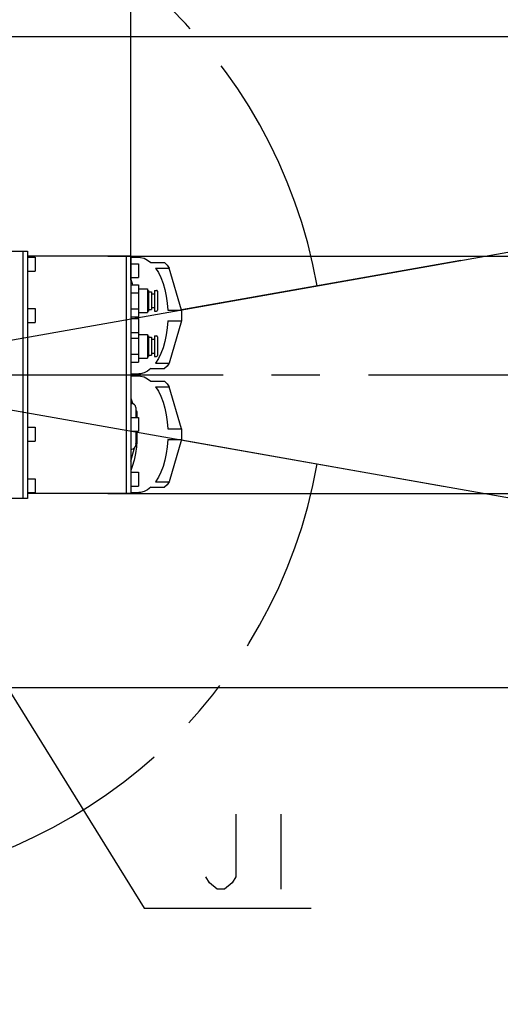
# Model space of a CAD drawing. Header units: millimetres. Extents: x 0 to 594, y 0 to 420.
# Tile 12 of 35: x 124 to 148, y 262 to 312. Entities that reach past the tile are written whole.
import ezdxf

# ---------------------------------------------------------------- set-up
doc = ezdxf.new("R2010")
doc.units = ezdxf.units.MM
doc.header["$LTSCALE"] = 32.67
doc.linetypes.add('CENTER', pattern=[0.6, 0.375, -0.075, 0.075, -0.075])
doc.linetypes.add('PHANTOM', pattern=[0.8, 0.45, -0.05, 0.1, -0.05, 0.1, -0.05])
doc.layers.get('0').update_dxf_attribs({"linetype": 'CONTINUOUS'})
for name, color, linetype in [('CRV', 7, 'CONTINUOUS'), ('DEFAULT_1', 7, 'CENTER'), ('DRA_ITEM', 7, 'CONTINUOUS'), ('DRIV_DIM', 7, 'CONTINUOUS'), ('PARAM_DIM', 7, 'CONTINUOUS')]:
    doc.layers.add(name, color=color, linetype=linetype)
doc.styles.get("Standard").update_dxf_attribs({"font": 'txt', "width": 0.8})
doc.dimstyles.new('DIMSTYLE_18', dxfattribs={"dimtxt": 3.8, "dimasz": 1.8, "dimexe": 0.18, "dimexo": 0.0625, "dimgap": 0.09, "dimtad": 1, "dimlfac": 10, "dimdsep": 46, "dimtxsty": 'STANDARD', "dimblk": 'OPEN', "dimblk1": 'OPEN', "dimblk2": 'OPEN', "dimcen": 0.09, "dimadec": 0, "dimazin": 0, "dimtp": 0.5, "dimtm": 0.5, "dimtfac": 1, "dimtofl": 0, "dimtmove": 0, "dimatfit": 3, "dimldrblk": 'OPEN', "dimfxl": 1, "dimtolj": 1, "dimarcsym": 0})
doc.dimstyles.new('DIMSTYLE_2', dxfattribs={"dimtxt": 3.8, "dimasz": 1.8, "dimexe": 0.18, "dimexo": 0.0625, "dimgap": 0.09, "dimtad": 1, "dimdec": 3, "dimlfac": 10, "dimdsep": 46, "dimtxsty": 'STANDARD', "dimblk": 'OPEN', "dimblk1": 'OPEN', "dimblk2": 'OPEN', "dimcen": 0.09, "dimadec": 0, "dimazin": 0, "dimtp": 0.001, "dimtm": 0.001, "dimtfac": 1, "dimtdec": 3, "dimtofl": 0, "dimtmove": 0, "dimatfit": 3, "dimldrblk": 'OPEN', "dimfxl": 1, "dimtolj": 1, "dimarcsym": 0})
doc.dimstyles.new('DIMSTYLE_3', dxfattribs={"dimtxt": 3.8, "dimasz": 1.8, "dimexe": 0.18, "dimexo": 0.0625, "dimgap": 0.09, "dimtad": 1, "dimdec": 0, "dimlfac": 10, "dimdsep": 46, "dimtxsty": 'STANDARD', "dimblk": 'OPEN', "dimblk1": 'OPEN', "dimblk2": 'OPEN', "dimcen": 0.09, "dimadec": 0, "dimazin": 0, "dimtfac": 1, "dimtdec": 0, "dimtofl": 0, "dimtmove": 0, "dimatfit": 3, "dimldrblk": 'OPEN', "dimfxl": 1, "dimtolj": 1, "dimarcsym": 0})

# ---------------------------------------------------------------- blocks, each defined once
blk = doc.blocks.new('_OPEN')
at = {"color": 0, "linetype": 'BYBLOCK'}
for p, q in [((0, 0), (-1, 0.342)), ((-1, -0.342), (0, 0)), ((-1, 0), (0, 0))]:
    blk.add_line(p, q, dxfattribs=at)
blk = doc.blocks.new('*D4')
at = {"layer": 'DRIV_DIM', "color": 2, "linetype": 'CONTINUOUS'}
for p, q in [((128.268, 300.091), (157.551, 300.091)), ((155.551, 300.091), (155.551, 294.091)), ((155.551, 288.091), (155.551, 294.091)), ((128.268, 288.091), (157.551, 288.091))]:
    blk.add_line(p, q, dxfattribs=at)
at = {"layer": 'DRIV_DIM', "color": 2, "linetype": 'CONTINUOUS', "xscale": 1.8, "yscale": 1.8, "zscale": 1.8}
for p, rotation in [((155.551, 300.091), 90), ((155.551, 288.091), 270)]:
    blk.add_blockref('_OPEN', p, dxfattribs=dict(at, rotation=rotation))
blk = doc.blocks.new('*D5')
at = {"layer": 'DRIV_DIM', "color": 2, "linetype": 'CONTINUOUS'}
for p, q in [((129.435, 298.884), (129.435, 328.714)), ((113.355, 326.714), (121.395, 326.714)), ((129.435, 326.714), (121.395, 326.714))]:
    blk.add_line(p, q, dxfattribs=at)
at = {"layer": 'DRIV_DIM', "color": 2, "linetype": 'CONTINUOUS', "xscale": 1.8, "yscale": 1.8, "zscale": 1.8, "rotation": 180}
blk.add_blockref('_OPEN', (113.355, 326.714), dxfattribs=at)
at = {"layer": 'DRIV_DIM', "color": 2, "linetype": 'CONTINUOUS', "xscale": 1.8, "yscale": 1.8, "zscale": 1.8}
blk.add_blockref('_OPEN', (129.435, 326.714), dxfattribs=at)
blk = doc.blocks.new('*D6')
at = {"layer": 'DRIV_DIM', "color": 2, "linetype": 'CONTINUOUS'}
for p, q in [((177.012, 294.091), (177.012, 286.191)), ((177.012, 278.291), (177.012, 286.191)), ((102.682, 278.291), (179.012, 278.291))]:
    blk.add_line(p, q, dxfattribs=at)
at = {"layer": 'DRIV_DIM', "color": 2, "linetype": 'CONTINUOUS', "xscale": 1.8, "yscale": 1.8, "zscale": 1.8}
for p, rotation in [((177.012, 294.091), 90), ((177.012, 278.291), 270)]:
    blk.add_blockref('_OPEN', p, dxfattribs=dict(at, rotation=rotation))
blk = doc.blocks.new('*D7')
at = {"layer": 'DRIV_DIM', "color": 2, "linetype": 'CONTINUOUS'}
for p, q in [((108.933, 311.206), (179.012, 311.206)), ((177.012, 311.206), (177.012, 302.649)), ((177.012, 294.091), (177.012, 302.649))]:
    blk.add_line(p, q, dxfattribs=at)
at = {"layer": 'DRIV_DIM', "color": 2, "linetype": 'CONTINUOUS', "xscale": 1.8, "yscale": 1.8, "zscale": 1.8}
for p, rotation in [((177.012, 311.206), 90), ((177.012, 294.091), 270)]:
    blk.add_blockref('_OPEN', p, dxfattribs=dict(at, rotation=rotation))
blk = doc.blocks.new('*D74')
at = {"layer": 'PARAM_DIM', "color": 2, "linetype": 'CONTINUOUS'}
for p, q in [((114.832, 294.352), (183.707, 306.496)), ((111.855, 294.091), (41.918, 294.091))]:
    blk.add_line(p, q, dxfattribs=at)
for points in [[(180.797, 307.803), (181.737, 306.149), (182.007, 308.032)], [(43.326, 295.899), (43.918, 294.091), (44.557, 295.883)]]:
    blk.add_lwpolyline(points, dxfattribs=at)
for start, end in [(10, 95), (95, 180)]:
    blk.add_arc((113.355, 294.091), 69.437, start, end, dxfattribs=at)
blk = doc.blocks.new('*D75')
at = {"layer": 'PARAM_DIM', "color": 2, "linetype": 'CONTINUOUS'}
for p, q in [((111.855, 294.091), (41.551, 294.091)), ((114.832, 293.831), (184.069, 281.623))]:
    blk.add_line(p, q, dxfattribs=at)
for points in [[(44.189, 292.299), (43.551, 294.091), (42.958, 292.284)], [(182.369, 280.087), (182.099, 281.97), (181.159, 280.316)]]:
    blk.add_lwpolyline(points, dxfattribs=at)
for start, end in [(180, 265), (265, 350)]:
    blk.add_arc((113.355, 294.091), 69.805, start, end, dxfattribs=at)

msp = doc.modelspace()

# ---------------------------------------------------------------- linework, layer by layer
at = {"color": 7, "linetype": 'CONTINUOUS'}
for p, q in [((118.69317, 300.34135), (124.2051, 300.34135)), ((123.9751, 300.34135), (123.9751, 287.84135)), ((124.2051, 300.34135), (124.2051, 287.84135)), ((129.4351, 300.09135), (124.2051, 300.09135)), ((124.2051, 300.04135), (124.6051, 300.04135)), ((124.6051, 300.04135), (124.6051, 299.34135)), ((129.2051, 300.09135), (129.2051, 288.09135)), ((129.4351, 300.09135), (129.4351, 288.09135)), ((129.4351, 300.03635), (129.84255, 300.03635)), ((129.4351, 299.71135), (129.8351, 299.71135)), ((129.8351, 299.71135), (129.8351, 299.01135)), ((130.45847, 299.76635), (131.15129, 299.76635)), ((124.2051, 299.34135), (124.6051, 299.34135)), ((130.69291, 299.49564), (131.38573, 299.49564)), ((132.00164, 297.36205), (131.38573, 299.49564)), ((129.4351, 299.01135), (129.8351, 299.01135)), ((129.4351, 298.64964), (129.8351, 298.64964)), ((129.4351, 298.24549), (129.8351, 298.24549)), ((129.8351, 298.64964), (129.8351, 297.03306)), ((129.8351, 298.44135), (130.2851, 298.44135)), ((130.2851, 298.44135), (130.2851, 297.24135)), ((130.2851, 298.36635), (130.3351, 298.36635)), ((130.3351, 298.36635), (130.3351, 297.31635)), ((130.3351, 298.29135), (130.4851, 298.29135)), ((130.4851, 298.29135), (130.4851, 297.39135)), ((130.4851, 298.19135), (130.6351, 298.19135)), ((130.6351, 298.36635), (130.7351, 298.36635)), ((130.6351, 298.36635), (130.6351, 297.31635)), ((130.7851, 298.31635), (130.7851, 297.36635)), ((124.2051, 297.44135), (124.6051, 297.44135)), ((124.6051, 297.44135), (124.6051, 296.74135)), ((129.4351, 297.4372), (129.8351, 297.4372)), ((129.8351, 297.24135), (130.2851, 297.24135)), ((130.2851, 297.31635), (130.3351, 297.31635)), ((130.3351, 297.39135), (130.4851, 297.39135)), ((130.4851, 297.49135), (130.6351, 297.49135)), ((130.6351, 297.31635), (130.7351, 297.31635)), ((131.30882, 297.36205), (132.00164, 297.36205)), ((124.2051, 296.74135), (124.6051, 296.74135)), ((129.4351, 297.03306), (129.8351, 297.03306)), ((129.4351, 296.94135), (129.8351, 296.94135)), ((129.8351, 296.94135), (129.8351, 294.73306)), ((131.30882, 296.82064), (132.00164, 296.82064)), ((132.00164, 296.82064), (131.38573, 294.68705)), ((129.4351, 296.24135), (129.8351, 296.24135)), ((129.4351, 295.94549), (129.8351, 295.94549)), ((129.8351, 296.14135), (130.2851, 296.14135)), ((130.2851, 296.14135), (130.2851, 294.94135)), ((130.2851, 296.06635), (130.3351, 296.06635)), ((130.3351, 296.06635), (130.3351, 295.01635)), ((130.3351, 295.99135), (130.4851, 295.99135)), ((130.4851, 295.99135), (130.4851, 295.09135)), ((130.4851, 295.89135), (130.6351, 295.89135)), ((130.6351, 296.06635), (130.7351, 296.06635)), ((130.6351, 296.06635), (130.6351, 295.01635)), ((130.7851, 296.01635), (130.7851, 295.06635)), ((129.4351, 295.1372), (129.8351, 295.1372)), ((129.4351, 294.73306), (129.8351, 294.73306)), ((129.8351, 294.94135), (130.2851, 294.94135)), ((130.2851, 295.01635), (130.3351, 295.01635)), ((130.3351, 295.09135), (130.4851, 295.09135)), ((130.4851, 295.19135), (130.6351, 295.19135)), ((130.6351, 295.01635), (130.7351, 295.01635)), ((130.45847, 294.41635), (131.15129, 294.41635)), ((130.69291, 294.68705), (131.38573, 294.68705)), ((129.4351, 294.14635), (129.84255, 294.14635)), ((129.4351, 294.03635), (129.84255, 294.03635)), ((130.45847, 293.76635), (131.15129, 293.76635)), ((130.69291, 293.49564), (131.38573, 293.49564)), ((132.00164, 291.36205), (131.38573, 293.49564)), ((129.4351, 292.64135), (129.4851, 292.64135)), ((129.6851, 292.44135), (129.6851, 291.94135)), ((129.7551, 291.94135), (129.7551, 292.22135)), ((129.4351, 291.94135), (129.8351, 291.94135)), ((129.8351, 291.94135), (129.8351, 291.24135)), ((124.2051, 291.44135), (124.6051, 291.44135)), ((124.6051, 291.44135), (124.6051, 290.74135)), ((129.4351, 291.24135), (129.8351, 291.24135)), ((129.6851, 291.24135), (129.6851, 290.54135)), ((129.7551, 290.76135), (129.7551, 291.24135)), ((131.30882, 291.36205), (132.00164, 291.36205)), ((124.2051, 290.74135), (124.6051, 290.74135)), ((131.30882, 290.82064), (132.00164, 290.82064)), ((132.00164, 290.82064), (131.38573, 288.68705)), ((129.4351, 289.72988), (129.63075, 290.40764)), ((129.4351, 290.34135), (129.4851, 290.34135)), ((129.6851, 290.59591), (129.71459, 290.69808)), ((124.2051, 288.84135), (124.6051, 288.84135)), ((124.6051, 288.84135), (124.6051, 288.14135)), ((129.4351, 289.17135), (129.8351, 289.17135)), ((129.8351, 289.17135), (129.8351, 288.47135)), ((129.4351, 288.47135), (129.8351, 288.47135)), ((130.45847, 288.41635), (131.15129, 288.41635)), ((130.69291, 288.68705), (131.38573, 288.68705)), ((124.2051, 287.84135), (118.69317, 287.84135)), ((124.2051, 288.14135), (124.6051, 288.14135)), ((129.4351, 288.09135), (124.2051, 288.09135)), ((129.4351, 288.14635), (129.84255, 288.14635))]:
    msp.add_line(p, q, dxfattribs=at)
for points in [[(129.84255, 300.03633), (129.93325, 300.03075), (130.11329, 299.98614), (130.28924, 299.89757), (130.45847, 299.76635)], [(131.15129, 299.76635), (131.2715, 299.64194), (131.38573, 299.49564)], [(130.69291, 299.49564), (130.83431, 299.2682), (130.96069, 299.00763), (131.07009, 298.71789), (131.16081, 298.40352), (131.23149, 298.0693), (131.28108, 297.72028), (131.30882, 297.36205)], [(129.4351, 298.91955), (129.51125, 298.71789), (129.53094, 298.64964)], [(132.00164, 297.36205), (132.00631, 297.22718), (132.00787, 297.09135)], [(131.30882, 296.82064), (131.28108, 296.46241), (131.23149, 296.11339), (131.16081, 295.77917), (131.07009, 295.46481), (130.96069, 295.17506), (130.83431, 294.91449), (130.69291, 294.68705)], [(132.00787, 297.09135), (132.00631, 296.95551), (132.00164, 296.82064)], [(130.45847, 294.41635), (130.28924, 294.28512), (130.11329, 294.19655), (129.93325, 294.15194), (129.84255, 294.14636)], [(131.38573, 294.68705), (131.2715, 294.54076), (131.15129, 294.41635)], [(129.84255, 294.03633), (129.93325, 294.03075), (130.11329, 293.98614), (130.28924, 293.89757), (130.45847, 293.76635)], [(131.15129, 293.76635), (131.2715, 293.64194), (131.38573, 293.49564)], [(130.69291, 293.49564), (130.83431, 293.2682), (130.96069, 293.00763), (131.07009, 292.71789), (131.16081, 292.40352), (131.23149, 292.0693), (131.28108, 291.72028), (131.30882, 291.36205)], [(129.4351, 292.91955), (129.51125, 292.71789), (129.53564, 292.63334)], [(132.00164, 291.36205), (132.00631, 291.22718), (132.00787, 291.09135)], [(129.74242, 290.72309), (129.72224, 290.46241), (129.67265, 290.11339), (129.60197, 289.77917), (129.51125, 289.46481), (129.4351, 289.26314)], [(131.30882, 290.82064), (131.28108, 290.46241), (131.23149, 290.11339), (131.16081, 289.77917), (131.07009, 289.46481), (130.96069, 289.17506), (130.83431, 288.91449), (130.69291, 288.68705)], [(132.00787, 291.09135), (132.00631, 290.95551), (132.00164, 290.82064)], [(130.45847, 288.41635), (130.28924, 288.28512), (130.11329, 288.19655), (129.93325, 288.15194), (129.84255, 288.14636)], [(131.38573, 288.68705), (131.2715, 288.54076), (131.15129, 288.41635)]]:
    msp.add_lwpolyline(points, dxfattribs=at)
for centre, radius, start, end in [((130.7351, 298.31635), 0.05, 0, 90), ((130.7351, 297.36635), 0.05, 270, 360), ((130.7351, 296.01635), 0.05, 0, 90), ((130.7351, 295.06635), 0.05, 270, 360), ((129.4851, 292.44135), 0.2, 0, 90), ((129.6851, 292.22135), 0.07, 0, 90), ((129.6851, 290.76135), 0.07, 270, 360), ((129.4851, 290.54135), 0.2, 270, 360)]:
    msp.add_arc(centre, radius, start, end, dxfattribs=at)
at = {"layer": 'CRV', "color": 2, "linetype": 'PHANTOM'}
for p, q in [((146.13404, 299.87116), (131.9987, 297.37872)), ((131.99692, 290.80429), (145.23712, 288.46969))]:
    msp.add_line(p, q, dxfattribs=at)
at = {"layer": 'CRV', "color": 2, "linetype": 'CENTER'}
for radius, start, end in [(88.11824, 10, 350), (80.14963, 10, 350), (25.90266, 10, 161.890328), (25.90266, 197.992064, 350)]:
    msp.add_arc((113.3551, 294.09135), radius, start, end, dxfattribs=at)
at = {"layer": 'DEFAULT_1', "color": 7, "linetype": 'CENTER'}
msp.add_line((121.8551, 294.09135), (205.7231, 294.09135), dxfattribs=at)
at = {"layer": 'DRA_ITEM', "color": 2, "linetype": 'CONTINUOUS'}
for p, q in [((113.3551, 294.09135), (130.11751, 267.13572)), ((113.3551, 294.09135), (130.11751, 267.13572)), ((137.03625, 271.88571), (137.03625, 268.08572)), ((130.11751, 267.13572), (132.47625, 267.13572)), ((130.11751, 267.13572), (132.47625, 267.13572)), ((132.47625, 267.13572), (138.55625, 267.13572)), ((132.47625, 267.13572), (138.55625, 267.13572))]:
    msp.add_line(p, q, dxfattribs=at)
msp.add_lwpolyline([(134.75625, 271.88571), (134.75625, 268.71906), (134.56625, 268.40237), (134.18625, 268.08572), (133.80625, 268.08572), (133.42625, 268.40237), (133.23625, 268.71906)], dxfattribs=at)

# ---------------------------------------------------------------- dimensions: what is measured, and where the dimension line sits
at = {"layer": 'DRIV_DIM', "color": 2, "linetype": 'CONTINUOUS'}
dim = msp.add_linear_dim(base=(129.4351, 326.71353), p1=(113.3551, 325.71353), p2=(129.4351, 298.88424), dimstyle='DIMSTYLE_2', dxfattribs=at)
dim.commit()
dim.dimension.update_dxf_attribs({"geometry": '*D5', "text_midpoint": (113.96641, 327.66353), "dimtype": 160})
for base, p1, p2, angle, dimstyle, picture, middle in [((177.01235, 294.09135), (108.93288, 311.20635), (176.01235, 294.09135), 270, 'DIMSTYLE_3', '*D7', (176.06235, 295.19352)), ((155.55105, 300.09135), (128.26805, 288.09135), (128.26805, 300.09135), 90, 'DIMSTYLE_2', '*D4', (154.60105, 291.12744)), ((177.01235, 294.09135), (102.68239, 278.29134), (176.01235, 294.09135), 90, 'DIMSTYLE_2', '*D6', (176.06235, 283.41517))]:
    dim = msp.add_linear_dim(base=base, p1=p1, p2=p2, angle=angle, dimstyle=dimstyle, dxfattribs=at)
    dim.commit()
    dim.dimension.update_dxf_attribs({"geometry": picture, "text_midpoint": middle, "dimtype": 160})
at = {"layer": 'PARAM_DIM', "color": 2, "linetype": 'CONTINUOUS'}
for base, line1, line2, picture, middle in [((107.30327, 363.2641), ((114.83231, 294.35182), (183.70679, 306.49625)), ((41.91812, 294.09135), (111.8551, 294.09135)), '*D74', (94.3059, 363.26532)), ((107.27123, 224.55241), ((111.8551, 294.09135), (41.55054, 294.09135)), ((184.06879, 281.62262), (114.83231, 293.83087)), '*D75', (96.71808, 219.658))]:
    dim = msp.add_angular_dim_2l(base=base, line1=line1, line2=line2, dimstyle='DIMSTYLE_18', dxfattribs=at)
    dim.commit()
    dim.dimension.update_dxf_attribs({"geometry": picture, "text_midpoint": middle, "dimtype": 162})

doc.saveas('drawing.dxf')
